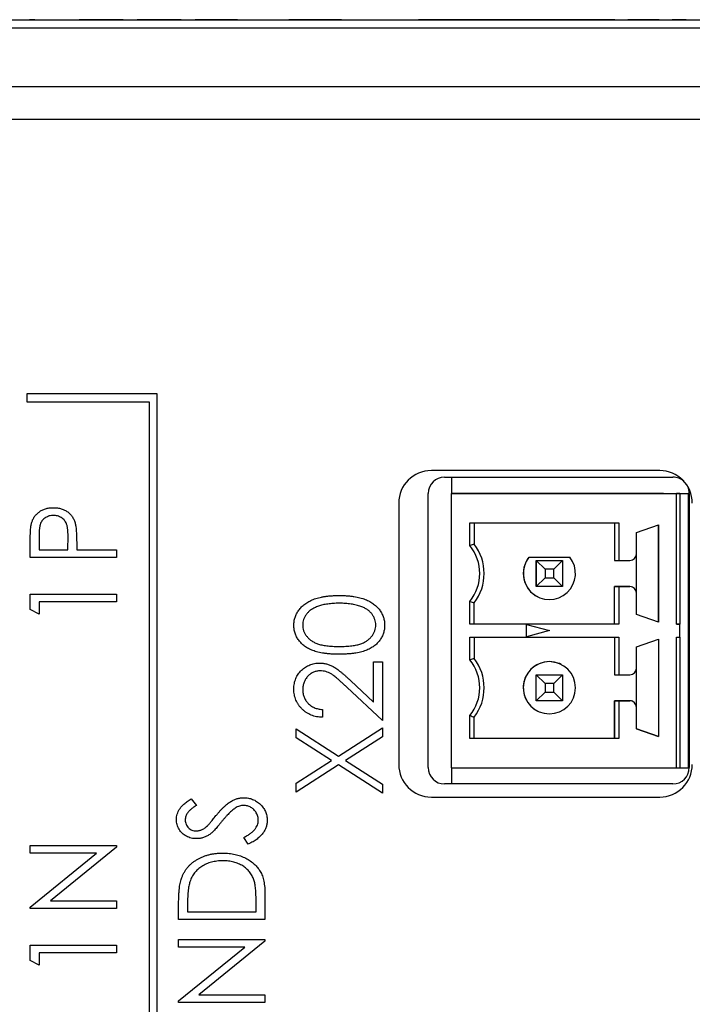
# Model space of a CAD drawing. Header units: millimetres. Extents: x 0 to 420, y 0 to 297.
# Tile 17 of 101: x 90 to 100, y 82 to 97. Entities that reach past the tile are written whole.
import ezdxf

# ---------------------------------------------------------------- set-up
doc = ezdxf.new("R2010")
doc.units = ezdxf.units.MM

msp = doc.modelspace()

# ---------------------------------------------------------------- linework, layer by layer
at = {"color": 7, "linetype": 'Continuous', "lineweight": 25}
for p, q in [((70.689, 96.961), (108.689, 96.961)), ((90.25, 96.963), (90.226, 96.963)), ((90.307, 96.963), (90.25, 96.963)), ((90.359, 96.963), (90.359, 96.961)), ((90.808, 96.963), (90.808, 96.961)), ((90.986, 96.963), (90.986, 96.961)), ((91.069, 96.963), (90.986, 96.963)), ((91.069, 96.963), (91.069, 96.961)), ((91.644, 96.963), (91.069, 96.963)), ((91.644, 96.963), (91.644, 96.961)), ((91.663, 96.963), (91.644, 96.963)), ((91.663, 96.963), (91.663, 96.961)), ((91.675, 96.963), (91.675, 96.961)), ((91.817, 96.963), (91.817, 96.961)), ((91.877, 96.963), (91.877, 96.961)), ((91.96, 96.963), (91.877, 96.963)), ((92.535, 96.963), (91.96, 96.963)), ((91.96, 96.963), (91.96, 96.961)), ((92.535, 96.963), (92.535, 96.961)), ((92.553, 96.963), (92.535, 96.963)), ((92.553, 96.963), (92.553, 96.961)), ((92.648, 96.963), (92.648, 96.961)), ((93.254, 96.963), (92.767, 96.963)), ((92.767, 96.963), (92.767, 96.961)), ((93.254, 96.963), (93.254, 96.961)), ((93.299, 96.963), (93.254, 96.963)), ((93.299, 96.963), (93.299, 96.961)), ((93.414, 96.963), (93.299, 96.963)), ((93.373, 96.963), (93.373, 96.961)), ((93.481, 96.963), (93.481, 96.961)), ((93.833, 96.963), (93.833, 96.961)), ((94.204, 96.963), (94.204, 96.961)), ((94.287, 96.963), (94.204, 96.963)), ((94.287, 96.963), (94.287, 96.961)), ((94.477, 96.963), (94.287, 96.963)), ((94.56, 96.963), (94.477, 96.963)), ((94.477, 96.963), (94.477, 96.961)), ((94.56, 96.963), (94.56, 96.961)), ((94.75, 96.963), (94.56, 96.963)), ((94.75, 96.963), (94.75, 96.961)), ((94.821, 96.963), (94.75, 96.963)), ((94.821, 96.963), (94.821, 96.961)), ((95.011, 96.963), (94.821, 96.963)), ((95.011, 96.963), (95.011, 96.961)), ((95.011, 96.963), (95.922, 96.963)), ((95.973, 96.963), (95.973, 96.961)), ((96.189, 96.966), (96.189, 96.961)), ((96.189, 96.966), (96.314, 96.966)), ((96.314, 96.966), (96.314, 96.961)), ((96.314, 96.966), (97.064, 96.966)), ((97.064, 96.966), (97.064, 96.961)), ((97.064, 96.966), (97.189, 96.966)), ((97.189, 96.966), (97.189, 96.961)), ((97.194, 96.963), (97.189, 96.963)), ((97.194, 96.963), (97.194, 96.961)), ((97.466, 96.963), (97.194, 96.963)), ((97.466, 96.963), (97.466, 96.961)), ((97.567, 96.963), (97.466, 96.963)), ((97.699, 96.963), (97.567, 96.963)), ((97.567, 96.963), (97.567, 96.961)), ((97.699, 96.963), (97.699, 96.961)), ((97.883, 96.963), (97.699, 96.963)), ((97.883, 96.963), (97.883, 96.961)), ((98.292, 96.963), (97.883, 96.963)), ((98.292, 96.963), (98.292, 96.961)), ((98.41, 96.963), (98.292, 96.963)), ((98.41, 96.963), (98.41, 96.961)), ((98.481, 96.963), (98.41, 96.963)), ((98.481, 96.963), (98.481, 96.961)), ((98.922, 96.963), (98.481, 96.963)), ((98.922, 96.963), (98.922, 96.961)), ((99.072, 96.963), (98.922, 96.963)), ((99.072, 96.963), (99.072, 96.961)), ((99.077, 96.963), (99.077, 96.961)), ((99.196, 96.963), (99.077, 96.963)), ((99.196, 96.963), (99.196, 96.961)), ((99.224, 96.963), (99.224, 96.961)), ((99.241, 96.963), (99.241, 96.961)), ((99.396, 96.963), (99.396, 96.961)), ((99.496, 96.963), (99.396, 96.963)), ((99.496, 96.963), (99.496, 96.961)), ((99.878, 96.963), (99.496, 96.963)), ((99.878, 96.963), (99.878, 96.961)), ((100.022, 96.963), (100.022, 96.961)), ((100.056, 96.963), (100.056, 96.961)), ((100.29, 96.963), (100.077, 96.963)), ((100.09, 96.963), (100.09, 96.961)), ((110.186, 96.836), (69.189, 96.836)), ((110.186, 95.936), (69.189, 95.936)), ((108.686, 95.436), (70.686, 95.436)), ((90.186, 91.236), (90.186, 91.111)), ((92.186, 91.236), (90.186, 91.236)), ((92.186, 59.736), (92.186, 91.236)), ((90.186, 91.111), (92.061, 91.111)), ((92.061, 91.111), (92.061, 59.861)), ((99.886, 90.061), (96.386, 90.061)), ((96.589, 89.961), (100.089, 89.961)), ((96.695, 89.961), (96.695, 89.71)), ((96.339, 85.511), (96.339, 89.711)), ((96.695, 89.71), (96.695, 89.71)), ((96.695, 85.51), (96.695, 89.71)), ((96.695, 89.71), (100.145, 89.71)), ((99.945, 89.71), (96.695, 89.71)), ((98.094, 89.71), (98.295, 89.71)), ((98.195, 89.71), (98.094, 89.71)), ((98.295, 89.71), (98.195, 89.71)), ((99.945, 89.71), (100.195, 89.71)), ((100.145, 87.71), (100.145, 89.71)), ((100.195, 89.71), (100.145, 89.71)), ((100.195, 89.71), (100.32, 89.71)), ((100.195, 89.71), (100.195, 87.71)), ((100.32, 89.71), (100.32, 85.51)), ((100.339, 89.711), (100.339, 85.511)), ((95.886, 89.561), (95.886, 85.561)), ((96.978, 89.26), (99.262, 89.26)), ((96.978, 88.913), (96.978, 89.26)), ((97.045, 89.26), (97.045, 88.935)), ((99.195, 89.26), (99.195, 88.685)), ((99.262, 89.26), (99.262, 88.685)), ((99.53, 89.113), (99.87, 89.23)), ((99.87, 89.23), (99.87, 87.74)), ((99.87, 87.74), (99.87, 89.23)), ((90.238, 88.729), (90.238, 88.973)), ((90.374, 89.068), (90.374, 88.848)), ((90.815, 88.848), (90.818, 89.059)), ((99.53, 88.785), (99.53, 89.113)), ((90.374, 88.848), (90.815, 88.848)), ((90.951, 88.936), (90.951, 88.848)), ((90.951, 88.848), (91.561, 88.848)), ((91.561, 88.848), (91.561, 88.729)), ((91.561, 88.729), (90.238, 88.729)), ((97.883, 88.735), (98.507, 88.735)), ((97.995, 88.285), (97.995, 88.685)), ((98.129, 88.552), (97.995, 88.685)), ((97.995, 88.685), (98.395, 88.685)), ((97.995, 88.685), (97.995, 88.285)), ((98.261, 88.552), (98.395, 88.685)), ((98.395, 88.685), (98.395, 88.285)), ((99.195, 88.685), (99.262, 88.685)), ((99.262, 88.685), (99.43, 88.685)), ((99.53, 88.185), (99.53, 88.785)), ((98.129, 88.552), (98.129, 88.419)), ((98.261, 88.552), (98.129, 88.552)), ((98.261, 88.419), (98.261, 88.552)), ((97.995, 88.285), (98.129, 88.419)), ((98.129, 88.419), (98.261, 88.419)), ((98.395, 88.285), (98.261, 88.419)), ((98.395, 88.285), (97.995, 88.285)), ((99.262, 88.285), (99.195, 88.285)), ((99.195, 87.71), (99.195, 88.285)), ((99.195, 88.285), (99.195, 88.285)), ((99.195, 88.285), (99.43, 88.285)), ((99.195, 87.71), (99.195, 88.285)), ((99.262, 88.285), (99.262, 87.71)), ((99.43, 88.285), (99.262, 88.285)), ((99.43, 88.285), (99.43, 88.285)), ((90.238, 87.935), (90.238, 88.17)), ((90.238, 88.17), (91.561, 88.17)), ((91.561, 88.17), (91.561, 88.051)), ((96.978, 87.71), (96.978, 88.058)), ((99.53, 87.858), (99.53, 88.185)), ((90.374, 87.864), (90.238, 87.935)), ((91.561, 88.051), (90.374, 88.051)), ((90.374, 88.051), (90.374, 87.864)), ((97.045, 87.71), (97.045, 88.035)), ((99.87, 87.74), (99.53, 87.858)), ((99.262, 87.71), (96.978, 87.71)), ((97.045, 87.71), (96.978, 87.71)), ((99.195, 87.71), (97.045, 87.71)), ((97.845, 87.704), (98.195, 87.61)), ((97.845, 87.517), (97.845, 87.704)), ((98.195, 87.61), (97.845, 87.517)), ((99.262, 87.71), (99.195, 87.71)), ((100.195, 87.71), (100.145, 87.71)), ((100.145, 87.71), (100.195, 87.71)), ((100.195, 87.61), (100.195, 87.71)), ((100.195, 87.51), (100.195, 87.61)), ((96.978, 87.51), (99.262, 87.51)), ((96.978, 87.163), (96.978, 87.51)), ((97.045, 87.51), (97.045, 87.185)), ((99.195, 87.51), (99.195, 86.935)), ((99.262, 87.51), (99.262, 86.935)), ((99.53, 87.363), (99.87, 87.48)), ((99.87, 87.48), (99.87, 85.99)), ((100.145, 87.51), (100.195, 87.51)), ((100.145, 85.51), (100.145, 87.51)), ((100.195, 87.51), (100.195, 85.51)), ((100.195, 87.51), (100.195, 87.51)), ((99.53, 87.035), (99.53, 87.363)), ((95.5, 87.13), (95.636, 87.13)), ((95.5, 86.514), (95.5, 87.13)), ((95.636, 87.13), (95.636, 86.231)), ((99.53, 86.435), (99.53, 87.035)), ((97.995, 86.535), (97.995, 86.935)), ((97.995, 86.935), (98.129, 86.802)), ((97.995, 86.935), (98.395, 86.935)), ((98.395, 86.935), (98.261, 86.802)), ((98.395, 86.935), (98.395, 86.535)), ((99.195, 86.935), (99.262, 86.935)), ((99.262, 86.935), (99.43, 86.935)), ((95.636, 86.231), (95.089, 86.744)), ((95.147, 86.845), (95.5, 86.514)), ((98.129, 86.802), (98.129, 86.669)), ((98.261, 86.802), (98.129, 86.802)), ((98.261, 86.669), (98.261, 86.802)), ((98.129, 86.669), (97.995, 86.535)), ((98.129, 86.669), (98.261, 86.669)), ((98.261, 86.669), (98.395, 86.535)), ((94.72, 86.4), (94.72, 86.282)), ((98.395, 86.535), (97.995, 86.535)), ((99.262, 86.535), (99.195, 86.535)), ((99.195, 86.535), (99.43, 86.535)), ((99.195, 85.96), (99.195, 86.535)), ((99.195, 86.535), (99.195, 85.96)), ((99.262, 86.535), (99.262, 85.96)), ((99.43, 86.535), (99.262, 86.535)), ((99.53, 86.108), (99.53, 86.435)), ((96.978, 85.96), (96.978, 86.308)), ((97.045, 85.96), (97.045, 86.285)), ((94.313, 85.967), (94.313, 86.104)), ((94.313, 86.104), (94.961, 85.689)), ((94.961, 85.689), (95.636, 86.121)), ((95.636, 86.121), (95.636, 85.984)), ((99.87, 85.99), (99.53, 86.108)), ((99.53, 86.108), (99.87, 85.99)), ((94.854, 85.62), (94.313, 85.967)), ((95.636, 85.984), (95.068, 85.62)), ((99.262, 85.96), (96.978, 85.96)), ((97.045, 85.96), (96.978, 85.96)), ((99.195, 85.96), (97.045, 85.96)), ((99.195, 85.96), (99.195, 85.96)), ((99.262, 85.96), (99.195, 85.96)), ((94.313, 85.274), (94.854, 85.62)), ((94.961, 85.552), (94.313, 85.137)), ((95.636, 85.12), (94.961, 85.552)), ((95.068, 85.62), (95.636, 85.257)), ((96.695, 85.51), (96.695, 85.261)), ((96.695, 85.51), (100.145, 85.51)), ((100.145, 85.51), (100.195, 85.51)), ((100.195, 85.51), (100.32, 85.51)), ((94.313, 85.137), (94.313, 85.274)), ((95.636, 85.257), (95.636, 85.12)), ((100.089, 85.261), (96.589, 85.261)), ((96.386, 85.061), (99.886, 85.061)), ((92.703, 85.034), (92.785, 84.934)), ((93.581, 84.339), (93.514, 84.444)), ((90.238, 84.2), (90.238, 84.319)), ((90.238, 84.319), (91.561, 84.319)), ((91.561, 84.292), (90.548, 83.471)), ((91.561, 84.319), (91.561, 84.292)), ((90.238, 83.377), (91.254, 84.2)), ((91.254, 84.2), (90.238, 84.2)), ((93.836, 83.57), (93.836, 83.186)), ((90.548, 83.471), (91.561, 83.471)), ((91.561, 83.471), (91.561, 83.352)), ((92.513, 83.186), (92.513, 83.436)), ((92.649, 83.39), (92.649, 83.304)), ((93.7, 83.304), (93.7, 83.444)), ((90.238, 83.352), (90.238, 83.377)), ((91.561, 83.352), (90.238, 83.352)), ((92.649, 83.304), (93.7, 83.304)), ((93.836, 83.186), (92.513, 83.186)), ((90.238, 82.558), (90.238, 82.792)), ((90.238, 82.792), (91.561, 82.792)), ((91.561, 82.792), (91.561, 82.674)), ((92.513, 82.762), (92.513, 82.88)), ((92.513, 82.88), (93.836, 82.88)), ((93.836, 82.853), (92.823, 82.032)), ((93.836, 82.88), (93.836, 82.853)), ((91.561, 82.674), (90.374, 82.674)), ((90.374, 82.674), (90.374, 82.487)), ((93.529, 82.762), (92.513, 82.762)), ((92.513, 81.938), (93.529, 82.762)), ((90.374, 82.487), (90.238, 82.558)), ((92.823, 82.032), (93.836, 82.032)), ((93.836, 82.032), (93.836, 81.914)), ((92.513, 81.914), (92.513, 81.938)), ((93.836, 81.914), (92.513, 81.914))]:
    msp.add_line(p, q, dxfattribs=at)
at = {"color": 7, "linetype": 'Continuous', "lineweight": 25, "flags": 128}
msp.add_lwpolyline([(98.374, 87.093), (98.348, 87.105), (98.195, 87.135)], dxfattribs=at)
at = {"color": 7, "linetype": 'Continuous', "lineweight": 25}
for centre, radius, start, end in [((96.386, 89.561), 0.5, 90, 180), ((99.886, 89.561), 0.5, 0, 90), ((96.589, 89.711), 0.25, 90, 180), ((100.089, 89.711), 0.25, 48.1468, 90), ((100.089, 89.711), 0.25, 0, 24.7017), ((96.445, 88.485), 0.683, 321.2958, 38.7042), ((96.445, 88.485), 0.75, 323.1301, 36.8699), ((98.195, 88.485), 0.4, 141.3178, 243.4349), ((98.195, 88.485), 0.4, 141.3178, 38.6822), ((99.43, 88.785), 0.1, 270, 0), ((99.43, 88.185), 0.1, 0, 90), ((99.43, 88.185), 0.1, 63.4349, 90), ((96.445, 86.735), 0.683, 321.2958, 38.7042), ((96.445, 86.735), 0.75, 323.1301, 36.8699), ((98.195, 86.735), 0.4, 90, 243.4349), ((98.195, 86.735), 0.4, 90, 270), ((98.195, 86.735), 0.4, 270, 90), ((99.43, 87.035), 0.1, 270, 0), ((99.43, 86.435), 0.1, 0, 90), ((99.43, 86.435), 0.1, 63.4349, 90), ((96.386, 85.561), 0.5, 180, 270), ((96.589, 85.511), 0.25, 180, 270), ((99.886, 85.561), 0.5, 270, 0), ((100.089, 85.511), 0.25, 270, 0)]:
    msp.add_arc(centre, radius, start, end, dxfattribs=at)
for points, knots in [([(90.258, 89.255), (90.261, 89.264), (90.266, 89.281), (90.275, 89.305), (90.287, 89.328), (90.301, 89.35), (90.316, 89.371), (90.333, 89.391), (90.353, 89.409), (90.373, 89.426), (90.396, 89.442), (90.42, 89.456), (90.445, 89.467), (90.472, 89.476), (90.5, 89.484), (90.53, 89.489), (90.561, 89.492), (90.582, 89.492), (90.593, 89.492)], [0, 0, 0, 0, 0.0600749, 0.1193035, 0.1780694, 0.2362559, 0.2943134, 0.3531431, 0.412708, 0.4738133, 0.5356152, 0.5974027, 0.6602323, 0.7235145, 0.789577, 0.8568409, 0.9270909, 1, 1, 1, 1]), ([(90.593, 89.492), (90.604, 89.492), (90.625, 89.492), (90.656, 89.489), (90.686, 89.484), (90.714, 89.477), (90.741, 89.467), (90.766, 89.456), (90.79, 89.443), (90.813, 89.428), (90.833, 89.411), (90.852, 89.392), (90.87, 89.372), (90.885, 89.35), (90.899, 89.327), (90.911, 89.302), (90.921, 89.276), (90.926, 89.257), (90.929, 89.248)], [0, 0, 0, 0, 0.072309, 0.141358, 0.208207, 0.272336, 0.335143, 0.396174, 0.456668, 0.516646, 0.575929, 0.634933, 0.693693, 0.752708, 0.811962, 0.873196, 0.935504, 1, 1, 1, 1]), ([(90.594, 89.374), (90.583, 89.373), (90.562, 89.373), (90.531, 89.366), (90.501, 89.355), (90.474, 89.341), (90.449, 89.322), (90.427, 89.301), (90.409, 89.277), (90.398, 89.255), (90.391, 89.235), (90.387, 89.218), (90.383, 89.198), (90.38, 89.176), (90.377, 89.153), (90.375, 89.127), (90.374, 89.098), (90.374, 89.079), (90.374, 89.068)], [0, 0, 0, 0, 0.074091, 0.147068, 0.219176, 0.292487, 0.364821, 0.434086, 0.502842, 0.57172, 0.608354, 0.649905, 0.695817, 0.746872, 0.802658, 0.863186, 0.92915, 1, 1, 1, 1]), ([(90.818, 89.059), (90.818, 89.07), (90.818, 89.089), (90.816, 89.118), (90.815, 89.145), (90.812, 89.169), (90.808, 89.192), (90.805, 89.212), (90.8, 89.23), (90.792, 89.251), (90.78, 89.275), (90.763, 89.3), (90.74, 89.322), (90.715, 89.341), (90.687, 89.355), (90.657, 89.366), (90.626, 89.373), (90.604, 89.373), (90.594, 89.374)], [0, 0, 0, 0, 0.070231, 0.135127, 0.195896, 0.251444, 0.303058, 0.349556, 0.391936, 0.430093, 0.501229, 0.570517, 0.640124, 0.710955, 0.782914, 0.853735, 0.926014, 1, 1, 1, 1]), ([(90.238, 88.973), (90.238, 88.989), (90.238, 89.021), (90.239, 89.067), (90.241, 89.109), (90.243, 89.147), (90.245, 89.18), (90.249, 89.209), (90.253, 89.233), (90.256, 89.248), (90.258, 89.255)], [0, 0, 0, 0, 0.1765, 0.339032, 0.485753, 0.61857, 0.735674, 0.838185, 0.926155, 1, 1, 1, 1]), ([(90.929, 89.248), (90.931, 89.24), (90.934, 89.223), (90.939, 89.196), (90.942, 89.163), (90.945, 89.127), (90.948, 89.085), (90.949, 89.039), (90.95, 88.989), (90.951, 88.954), (90.951, 88.936)], [0, 0, 0, 0, 0.0752685, 0.1651737, 0.2681292, 0.385984, 0.5180597, 0.6644047, 0.8250346, 1, 1, 1, 1]), ([(94.279, 87.691), (94.279, 87.701), (94.28, 87.722), (94.283, 87.753), (94.289, 87.783), (94.297, 87.813), (94.308, 87.841), (94.321, 87.869), (94.336, 87.897), (94.353, 87.923), (94.373, 87.948), (94.395, 87.972), (94.42, 87.995), (94.446, 88.016), (94.476, 88.036), (94.507, 88.055), (94.541, 88.071), (94.577, 88.088), (94.616, 88.102), (94.658, 88.114), (94.703, 88.124), (94.751, 88.133), (94.803, 88.139), (94.857, 88.144), (94.915, 88.147), (94.955, 88.147), (94.975, 88.147)], [0, 0, 0, 0, 0.033788, 0.067194, 0.099862, 0.132567, 0.165151, 0.197913, 0.231319, 0.265083, 0.299255, 0.334399, 0.369943, 0.406284, 0.444064, 0.482998, 0.523354, 0.565537, 0.609613, 0.656391, 0.705885, 0.758325, 0.813832, 0.872795, 0.934722, 1, 1, 1, 1]), ([(94.975, 88.147), (94.995, 88.147), (95.035, 88.147), (95.092, 88.144), (95.147, 88.139), (95.198, 88.133), (95.246, 88.125), (95.291, 88.114), (95.333, 88.103), (95.372, 88.088), (95.408, 88.073), (95.441, 88.056), (95.473, 88.037), (95.502, 88.018), (95.529, 87.996), (95.553, 87.973), (95.575, 87.949), (95.595, 87.924), (95.613, 87.897), (95.628, 87.87), (95.641, 87.842), (95.652, 87.813), (95.66, 87.784), (95.666, 87.753), (95.67, 87.722), (95.67, 87.701), (95.67, 87.691)], [0, 0, 0, 0, 0.0650633, 0.1267732, 0.1855158, 0.2407647, 0.2929798, 0.3422504, 0.3889193, 0.4327757, 0.4746284, 0.5147747, 0.5536059, 0.5914264, 0.6280281, 0.6638036, 0.6989843, 0.7335915, 0.7676285, 0.8012083, 0.8342638, 0.8669807, 0.8997197, 0.9327019, 0.9661759, 1, 1, 1, 1]), ([(94.975, 88.029), (94.959, 88.028), (94.928, 88.028), (94.882, 88.026), (94.839, 88.022), (94.798, 88.018), (94.759, 88.011), (94.722, 88.004), (94.688, 87.995), (94.655, 87.985), (94.625, 87.973), (94.597, 87.96), (94.571, 87.946), (94.547, 87.932), (94.525, 87.916), (94.506, 87.898), (94.488, 87.88), (94.468, 87.855), (94.447, 87.822), (94.428, 87.781), (94.417, 87.738), (94.416, 87.709), (94.415, 87.695)], [0, 0, 0, 0, 0.0656812, 0.1284865, 0.1881751, 0.2451061, 0.2994484, 0.3508229, 0.3999417, 0.4466717, 0.4912545, 0.5333763, 0.5738528, 0.6125263, 0.6495971, 0.685532, 0.7201058, 0.7538377, 0.8189254, 0.8804935, 0.9403113, 1, 1, 1, 1]), ([(95.307, 87.979), (95.295, 87.983), (95.271, 87.991), (95.234, 88.001), (95.195, 88.009), (95.155, 88.017), (95.112, 88.022), (95.068, 88.026), (95.022, 88.028), (94.991, 88.028), (94.975, 88.029)], [0, 0, 0, 0, 0.1105883, 0.2245418, 0.3425035, 0.4643241, 0.590756, 0.7222275, 0.8588428, 1, 1, 1, 1]), ([(95.534, 87.695), (95.534, 87.709), (95.533, 87.739), (95.521, 87.781), (95.503, 87.823), (95.483, 87.855), (95.463, 87.88), (95.446, 87.898), (95.427, 87.914), (95.407, 87.93), (95.384, 87.944), (95.36, 87.957), (95.335, 87.968), (95.316, 87.975), (95.307, 87.979)], [0, 0, 0, 0, 0.112813, 0.225394, 0.339595, 0.459675, 0.521735, 0.583926, 0.648174, 0.713881, 0.781004, 0.851451, 0.924051, 1, 1, 1, 1]), ([(94.975, 87.248), (94.954, 87.249), (94.913, 87.249), (94.853, 87.251), (94.796, 87.256), (94.744, 87.262), (94.695, 87.269), (94.65, 87.279), (94.608, 87.291), (94.57, 87.304), (94.536, 87.318), (94.503, 87.334), (94.473, 87.352), (94.444, 87.371), (94.418, 87.392), (94.394, 87.414), (94.373, 87.437), (94.353, 87.462), (94.336, 87.488), (94.321, 87.515), (94.308, 87.542), (94.298, 87.571), (94.289, 87.6), (94.283, 87.629), (94.28, 87.66), (94.279, 87.68), (94.279, 87.691)], [0, 0, 0, 0, 0.068595, 0.133246, 0.194313, 0.251279, 0.304513, 0.354235, 0.400481, 0.443411, 0.484015, 0.523252, 0.561042, 0.5979, 0.633518, 0.668314, 0.702496, 0.736685, 0.770293, 0.803437, 0.835913, 0.86846, 0.900847, 0.933467, 0.966258, 1, 1, 1, 1]), ([(94.415, 87.695), (94.416, 87.68), (94.417, 87.651), (94.428, 87.608), (94.447, 87.566), (94.468, 87.533), (94.488, 87.508), (94.505, 87.49), (94.523, 87.473), (94.544, 87.458), (94.566, 87.444), (94.59, 87.43), (94.616, 87.418), (94.643, 87.407), (94.673, 87.398), (94.706, 87.39), (94.743, 87.382), (94.783, 87.377), (94.826, 87.373), (94.873, 87.37), (94.922, 87.367), (94.957, 87.367), (94.975, 87.367)], [0, 0, 0, 0, 0.0603866, 0.1208832, 0.1827546, 0.247811, 0.2812991, 0.3150876, 0.3497024, 0.3848566, 0.4209662, 0.4585112, 0.4971747, 0.537602, 0.580503, 0.6274675, 0.6783882, 0.7339832, 0.7937467, 0.8577137, 0.9266979, 1, 1, 1, 1]), ([(94.975, 87.367), (94.992, 87.367), (95.027, 87.367), (95.076, 87.37), (95.123, 87.373), (95.166, 87.377), (95.206, 87.383), (95.242, 87.389), (95.276, 87.398), (95.306, 87.407), (95.333, 87.418), (95.359, 87.43), (95.383, 87.443), (95.405, 87.457), (95.425, 87.473), (95.444, 87.49), (95.461, 87.508), (95.481, 87.533), (95.502, 87.566), (95.521, 87.608), (95.532, 87.651), (95.534, 87.68), (95.534, 87.695)], [0, 0, 0, 0, 0.072951, 0.141584, 0.205926, 0.265301, 0.320597, 0.371817, 0.41879, 0.461699, 0.502134, 0.540804, 0.578181, 0.614297, 0.649678, 0.684299, 0.718359, 0.752081, 0.817652, 0.879722, 0.939966, 1, 1, 1, 1]), ([(95.67, 87.691), (95.67, 87.68), (95.67, 87.66), (95.666, 87.629), (95.66, 87.6), (95.652, 87.571), (95.642, 87.543), (95.629, 87.515), (95.614, 87.489), (95.597, 87.463), (95.578, 87.438), (95.557, 87.415), (95.533, 87.393), (95.506, 87.373), (95.478, 87.354), (95.447, 87.336), (95.415, 87.319), (95.379, 87.304), (95.341, 87.291), (95.299, 87.279), (95.254, 87.27), (95.205, 87.262), (95.153, 87.256), (95.097, 87.252), (95.037, 87.249), (94.996, 87.249), (94.975, 87.248)], [0, 0, 0, 0, 0.033787, 0.066622, 0.099285, 0.131361, 0.163585, 0.196104, 0.228902, 0.262158, 0.295991, 0.330218, 0.36506, 0.400951, 0.43762, 0.475708, 0.515381, 0.556414, 0.599765, 0.646424, 0.696431, 0.749782, 0.806573, 0.867436, 0.931887, 1, 1, 1, 1]), ([(94.279, 86.713), (94.28, 86.728), (94.28, 86.756), (94.286, 86.798), (94.295, 86.837), (94.308, 86.875), (94.325, 86.91), (94.345, 86.943), (94.368, 86.974), (94.396, 87.003), (94.426, 87.028), (94.457, 87.051), (94.49, 87.07), (94.524, 87.086), (94.559, 87.098), (94.596, 87.107), (94.634, 87.112), (94.659, 87.112), (94.673, 87.113)], [0, 0, 0, 0, 0.0694755, 0.1365168, 0.2007888, 0.2638297, 0.325735, 0.3872907, 0.4495092, 0.5129678, 0.5762752, 0.6375801, 0.6979026, 0.7571721, 0.8165985, 0.8766532, 0.9372896, 1, 1, 1, 1]), ([(94.673, 87.113), (94.691, 87.112), (94.727, 87.111), (94.781, 87.1), (94.833, 87.083), (94.875, 87.063), (94.909, 87.042), (94.937, 87.023), (94.966, 87.002), (94.998, 86.977), (95.033, 86.948), (95.069, 86.917), (95.107, 86.882), (95.134, 86.858), (95.147, 86.845)], [0, 0, 0, 0, 0.098702, 0.195672, 0.292422, 0.391343, 0.444462, 0.504229, 0.570352, 0.642546, 0.722288, 0.807921, 0.90047, 1, 1, 1, 1]), ([(94.683, 86.994), (94.674, 86.994), (94.656, 86.993), (94.63, 86.989), (94.605, 86.983), (94.581, 86.974), (94.558, 86.962), (94.535, 86.947), (94.514, 86.931), (94.494, 86.911), (94.475, 86.89), (94.459, 86.867), (94.446, 86.843), (94.434, 86.818), (94.426, 86.792), (94.42, 86.765), (94.416, 86.736), (94.415, 86.717), (94.415, 86.707)], [0, 0, 0, 0, 0.061965, 0.122122, 0.180988, 0.239933, 0.299906, 0.359989, 0.421776, 0.486576, 0.551535, 0.615018, 0.677259, 0.73973, 0.80305, 0.866495, 0.931973, 1, 1, 1, 1]), ([(95.089, 86.744), (95.076, 86.756), (95.051, 86.78), (95.014, 86.814), (94.98, 86.845), (94.949, 86.872), (94.92, 86.895), (94.894, 86.916), (94.87, 86.933), (94.843, 86.951), (94.809, 86.968), (94.768, 86.983), (94.726, 86.992), (94.697, 86.993), (94.683, 86.994)], [0, 0, 0, 0, 0.110803, 0.212829, 0.306101, 0.390647, 0.466924, 0.534481, 0.593587, 0.644557, 0.7362, 0.825024, 0.911986, 1, 1, 1, 1]), ([(94.72, 86.282), (94.704, 86.282), (94.674, 86.284), (94.628, 86.291), (94.585, 86.301), (94.545, 86.316), (94.506, 86.334), (94.469, 86.355), (94.435, 86.38), (94.403, 86.409), (94.374, 86.441), (94.349, 86.474), (94.327, 86.51), (94.309, 86.547), (94.296, 86.586), (94.286, 86.627), (94.28, 86.669), (94.28, 86.698), (94.279, 86.713)], [0, 0, 0, 0, 0.068791, 0.135103, 0.198979, 0.261904, 0.323495, 0.385195, 0.446969, 0.509765, 0.572251, 0.633405, 0.693251, 0.752583, 0.812579, 0.873275, 0.93555, 1, 1, 1, 1]), ([(94.415, 86.707), (94.415, 86.697), (94.416, 86.676), (94.419, 86.647), (94.426, 86.618), (94.435, 86.591), (94.446, 86.565), (94.46, 86.541), (94.476, 86.517), (94.495, 86.496), (94.516, 86.476), (94.539, 86.458), (94.564, 86.443), (94.592, 86.429), (94.621, 86.419), (94.652, 86.41), (94.685, 86.404), (94.708, 86.402), (94.72, 86.4)], [0, 0, 0, 0, 0.064439, 0.126547, 0.186887, 0.245878, 0.304041, 0.362191, 0.420976, 0.48066, 0.5406, 0.600689, 0.661936, 0.724443, 0.789038, 0.856314, 0.926352, 1, 1, 1, 1]), ([(93.085, 84.776), (93.096, 84.789), (93.116, 84.813), (93.146, 84.848), (93.176, 84.88), (93.205, 84.909), (93.233, 84.934), (93.26, 84.957), (93.286, 84.976), (93.319, 84.997), (93.361, 85.019), (93.411, 85.038), (93.461, 85.049), (93.495, 85.05), (93.512, 85.051)], [0, 0, 0, 0, 0.093761, 0.1816144, 0.2643424, 0.3416765, 0.4133796, 0.4799749, 0.5419677, 0.599292, 0.7059105, 0.8070154, 0.904485, 1, 1, 1, 1]), ([(93.512, 85.051), (93.524, 85.051), (93.547, 85.05), (93.582, 85.045), (93.615, 85.038), (93.647, 85.026), (93.679, 85.013), (93.708, 84.995), (93.737, 84.974), (93.764, 84.951), (93.789, 84.925), (93.81, 84.898), (93.829, 84.87), (93.844, 84.839), (93.856, 84.808), (93.864, 84.775), (93.869, 84.741), (93.87, 84.718), (93.87, 84.706)], [0, 0, 0, 0, 0.064367, 0.127345, 0.188922, 0.250384, 0.312021, 0.374404, 0.437663, 0.502985, 0.567803, 0.63098, 0.692076, 0.752595, 0.813028, 0.874016, 0.936113, 1, 1, 1, 1]), ([(92.479, 84.717), (92.48, 84.731), (92.481, 84.759), (92.49, 84.8), (92.506, 84.84), (92.523, 84.872), (92.541, 84.896), (92.556, 84.915), (92.575, 84.934), (92.595, 84.954), (92.619, 84.974), (92.644, 84.994), (92.673, 85.014), (92.693, 85.027), (92.703, 85.034)], [0, 0, 0, 0, 0.103822, 0.205919, 0.309231, 0.415653, 0.47222, 0.532858, 0.597819, 0.667857, 0.743177, 0.823448, 0.908942, 1, 1, 1, 1]), ([(92.785, 84.934), (92.776, 84.928), (92.76, 84.917), (92.738, 84.901), (92.717, 84.886), (92.699, 84.871), (92.683, 84.856), (92.669, 84.842), (92.658, 84.829), (92.645, 84.813), (92.633, 84.792), (92.622, 84.766), (92.616, 84.738), (92.615, 84.72), (92.615, 84.71)], [0, 0, 0, 0, 0.102557, 0.196911, 0.284395, 0.364416, 0.437215, 0.503536, 0.563602, 0.61645, 0.714669, 0.808954, 0.904132, 1, 1, 1, 1]), ([(93.51, 84.933), (93.499, 84.932), (93.477, 84.931), (93.444, 84.923), (93.411, 84.909), (93.391, 84.897), (93.38, 84.891)], [0, 0, 0, 0, 0.238336, 0.482311, 0.73314, 1, 1, 1, 1]), ([(93.734, 84.702), (93.734, 84.712), (93.733, 84.733), (93.727, 84.763), (93.718, 84.792), (93.704, 84.82), (93.688, 84.846), (93.668, 84.869), (93.646, 84.888), (93.621, 84.904), (93.595, 84.917), (93.567, 84.926), (93.539, 84.931), (93.52, 84.932), (93.51, 84.933)], [0, 0, 0, 0, 0.086779, 0.172012, 0.257, 0.344091, 0.430347, 0.513787, 0.595624, 0.677565, 0.75969, 0.839996, 0.919133, 1, 1, 1, 1]), ([(92.953, 84.619), (92.956, 84.622), (92.962, 84.628), (92.972, 84.639), (92.985, 84.654), (93, 84.671), (93.018, 84.693), (93.038, 84.718), (93.061, 84.746), (93.077, 84.766), (93.085, 84.776)], [0, 0, 0, 0, 0.053039, 0.126288, 0.218872, 0.334457, 0.469409, 0.625738, 0.802267, 1, 1, 1, 1]), ([(93.38, 84.891), (93.373, 84.885), (93.357, 84.875), (93.333, 84.856), (93.309, 84.834), (93.283, 84.809), (93.256, 84.781), (93.228, 84.75), (93.199, 84.716), (93.179, 84.693), (93.169, 84.68)], [0, 0, 0, 0, 0.092213, 0.193119, 0.303009, 0.423363, 0.552489, 0.69176, 0.840671, 1, 1, 1, 1]), ([(92.788, 84.424), (92.774, 84.424), (92.746, 84.425), (92.706, 84.432), (92.667, 84.444), (92.631, 84.46), (92.598, 84.482), (92.567, 84.506), (92.542, 84.535), (92.519, 84.567), (92.502, 84.602), (92.488, 84.639), (92.481, 84.678), (92.48, 84.704), (92.479, 84.717)], [0, 0, 0, 0, 0.0882908, 0.1744188, 0.2584228, 0.3423174, 0.4252869, 0.5069347, 0.5879222, 0.670559, 0.7531449, 0.8348442, 0.9166861, 1, 1, 1, 1]), ([(92.615, 84.71), (92.615, 84.698), (92.616, 84.675), (92.626, 84.643), (92.641, 84.614), (92.663, 84.589), (92.688, 84.568), (92.717, 84.553), (92.749, 84.544), (92.771, 84.543), (92.782, 84.542)], [0, 0, 0, 0, 0.133507, 0.258557, 0.380724, 0.504971, 0.628085, 0.748901, 0.871477, 1, 1, 1, 1]), ([(92.782, 84.542), (92.79, 84.543), (92.804, 84.543), (92.825, 84.546), (92.845, 84.551), (92.866, 84.559), (92.887, 84.569), (92.909, 84.583), (92.931, 84.599), (92.946, 84.612), (92.953, 84.619)], [0, 0, 0, 0, 0.110385, 0.220503, 0.331137, 0.443585, 0.563154, 0.695062, 0.839762, 1, 1, 1, 1]), ([(93.169, 84.68), (93.159, 84.668), (93.14, 84.645), (93.112, 84.612), (93.087, 84.582), (93.063, 84.557), (93.042, 84.534), (93.023, 84.516), (93.006, 84.501), (92.994, 84.493), (92.989, 84.489)], [0, 0, 0, 0, 0.179535, 0.344506, 0.492131, 0.62464, 0.742099, 0.843179, 0.92954, 1, 1, 1, 1]), ([(93.514, 84.444), (93.531, 84.453), (93.564, 84.471), (93.61, 84.5), (93.648, 84.531), (93.679, 84.563), (93.704, 84.596), (93.721, 84.63), (93.732, 84.666), (93.734, 84.69), (93.734, 84.702)], [0, 0, 0, 0, 0.165307, 0.315251, 0.451801, 0.576089, 0.690151, 0.796612, 0.898685, 1, 1, 1, 1]), ([(93.87, 84.706), (93.87, 84.697), (93.869, 84.679), (93.866, 84.652), (93.861, 84.626), (93.854, 84.6), (93.844, 84.576), (93.833, 84.551), (93.819, 84.528), (93.804, 84.505), (93.785, 84.482), (93.764, 84.46), (93.741, 84.439), (93.714, 84.418), (93.685, 84.397), (93.653, 84.377), (93.618, 84.358), (93.594, 84.345), (93.581, 84.339)], [0, 0, 0, 0, 0.055089, 0.109447, 0.163323, 0.216767, 0.269874, 0.324148, 0.378969, 0.434708, 0.492467, 0.553707, 0.618022, 0.686132, 0.757893, 0.834258, 0.914668, 1, 1, 1, 1]), ([(92.989, 84.489), (92.982, 84.484), (92.966, 84.473), (92.942, 84.46), (92.918, 84.449), (92.893, 84.44), (92.867, 84.433), (92.841, 84.427), (92.815, 84.424), (92.797, 84.424), (92.788, 84.424)], [0, 0, 0, 0, 0.130877, 0.257719, 0.382316, 0.506626, 0.628302, 0.751527, 0.87547, 1, 1, 1, 1]), ([(92.561, 83.83), (92.567, 83.844), (92.578, 83.872), (92.6, 83.913), (92.625, 83.951), (92.652, 83.987), (92.684, 84.019), (92.717, 84.051), (92.755, 84.079), (92.795, 84.105), (92.837, 84.128), (92.882, 84.148), (92.929, 84.165), (92.977, 84.179), (93.028, 84.19), (93.081, 84.198), (93.135, 84.202), (93.173, 84.203), (93.191, 84.203)], [0, 0, 0, 0, 0.059398, 0.117804, 0.175649, 0.233437, 0.291249, 0.349576, 0.409329, 0.470372, 0.532591, 0.595119, 0.658625, 0.723231, 0.789405, 0.857649, 0.927742, 1, 1, 1, 1]), ([(93.191, 84.203), (93.208, 84.203), (93.24, 84.202), (93.287, 84.199), (93.333, 84.192), (93.378, 84.184), (93.421, 84.173), (93.463, 84.16), (93.503, 84.143), (93.541, 84.125), (93.577, 84.105), (93.612, 84.083), (93.643, 84.06), (93.672, 84.035), (93.699, 84.009), (93.723, 83.981), (93.745, 83.952), (93.765, 83.921), (93.782, 83.888), (93.797, 83.852), (93.809, 83.812), (93.819, 83.77), (93.827, 83.724), (93.832, 83.676), (93.836, 83.624), (93.836, 83.588), (93.836, 83.57)], [0, 0, 0, 0, 0.047591, 0.093744, 0.138658, 0.182637, 0.225674, 0.268046, 0.309925, 0.35122, 0.391858, 0.430949, 0.469216, 0.506063, 0.542432, 0.578163, 0.613445, 0.648473, 0.684358, 0.722083, 0.761938, 0.803977, 0.848876, 0.896245, 0.946758, 1, 1, 1, 1]), ([(93.191, 84.085), (93.176, 84.084), (93.145, 84.084), (93.101, 84.08), (93.058, 84.073), (93.017, 84.064), (92.977, 84.052), (92.939, 84.037), (92.903, 84.02), (92.869, 84), (92.837, 83.978), (92.807, 83.954), (92.781, 83.927), (92.756, 83.899), (92.735, 83.868), (92.715, 83.836), (92.699, 83.801), (92.69, 83.776), (92.686, 83.764)], [0, 0, 0, 0, 0.072235, 0.141829, 0.209054, 0.274618, 0.338839, 0.40167, 0.463864, 0.525432, 0.586208, 0.645431, 0.704074, 0.762298, 0.820336, 0.879142, 0.938766, 1, 1, 1, 1]), ([(93.667, 83.792), (93.663, 83.803), (93.654, 83.825), (93.639, 83.857), (93.62, 83.886), (93.601, 83.914), (93.577, 83.94), (93.552, 83.964), (93.525, 83.987), (93.495, 84.007), (93.463, 84.025), (93.429, 84.041), (93.394, 84.055), (93.356, 84.065), (93.317, 84.074), (93.277, 84.08), (93.235, 84.084), (93.206, 84.084), (93.191, 84.085)], [0, 0, 0, 0, 0.059658, 0.118319, 0.176002, 0.23344, 0.290884, 0.349178, 0.408074, 0.468667, 0.53039, 0.592632, 0.655752, 0.720395, 0.787156, 0.855716, 0.926408, 1, 1, 1, 1]), ([(92.513, 83.436), (92.513, 83.458), (92.514, 83.5), (92.516, 83.561), (92.519, 83.617), (92.525, 83.669), (92.531, 83.716), (92.539, 83.758), (92.549, 83.796), (92.557, 83.819), (92.561, 83.83)], [0, 0, 0, 0, 0.164344, 0.316794, 0.458147, 0.588563, 0.707492, 0.815269, 0.912897, 1, 1, 1, 1]), ([(92.686, 83.764), (92.683, 83.754), (92.676, 83.732), (92.669, 83.697), (92.663, 83.657), (92.658, 83.612), (92.654, 83.563), (92.651, 83.509), (92.649, 83.451), (92.649, 83.411), (92.649, 83.39)], [0, 0, 0, 0, 0.084774, 0.180312, 0.28709, 0.406015, 0.536482, 0.678682, 0.833402, 1, 1, 1, 1]), ([(93.7, 83.444), (93.7, 83.464), (93.7, 83.503), (93.699, 83.558), (93.696, 83.609), (93.692, 83.655), (93.688, 83.696), (93.682, 83.732), (93.676, 83.764), (93.67, 83.783), (93.667, 83.792)], [0, 0, 0, 0, 0.172244, 0.3301934, 0.475432, 0.6065481, 0.7244263, 0.8291286, 0.9204072, 1, 1, 1, 1])]:
    msp.add_open_spline(points, degree=3, knots=knots, dxfattribs=at)
for points in [[(97.045, 88.935), (97.023, 88.928), (97, 88.92), (96.978, 88.913)], [(96.978, 88.058), (97, 88.051), (97.023, 88.043), (97.045, 88.035)], [(97.045, 87.185), (97.023, 87.178), (97, 87.17), (96.978, 87.163)], [(96.978, 86.308), (97, 86.301), (97.023, 86.293), (97.045, 86.285)]]:
    msp.add_open_spline(points, degree=3, dxfattribs=at)

doc.saveas('drawing.dxf')
